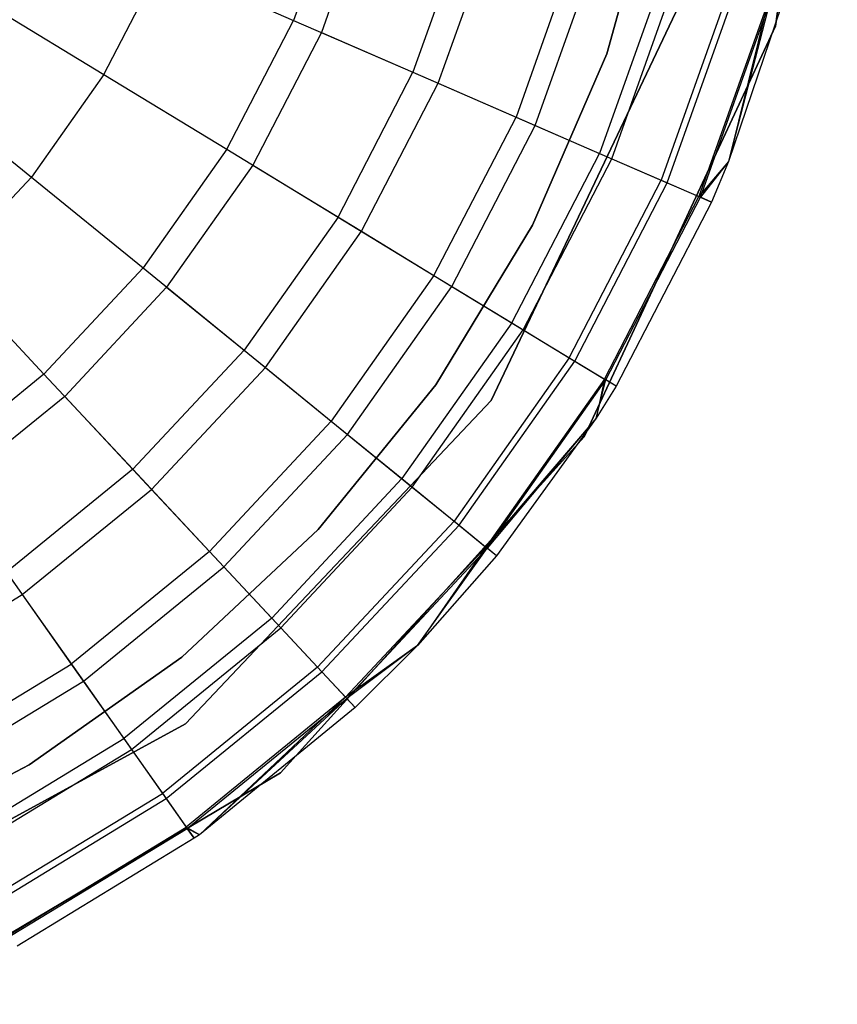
# Model space of a CAD drawing. Extents: x -28.1 to 0, y 0 to 28.1.
# Tile 58 of 215: x -13.847 to -13.582, y 0.036 to 0.355. Entities that reach past the tile are written whole.
import ezdxf

# ---------------------------------------------------------------- set-up
doc = ezdxf.new("R2010")
doc.units = 0
doc.header["$MEASUREMENT"] = 0
doc.layers.get('0').update_dxf_attribs({"color": 13, "linetype": 'CONTINUOUS'})

# ---------------------------------------------------------------- blocks, each defined once
blk = doc.blocks.new('ORTO_VIII_Z_ZAROWKA_OKAPO0')
at = {"color": 0}
for p, q in [((14.80782, 0.614, 10.00781), (14.82784, 0.75933, 10.00781)), ((14.82784, 0.75933, 3.3149), (14.80782, 0.614, 3.3149)), ((14.80782, 0.614, 10.00781), (14.82784, 0.75933, 10.00781)), ((14.82784, 0.75933, 3.3149), (14.80782, 0.614, 3.3149)), ((14.75319, 0.60502, 3.47238), (14.76946, 0.66324, 3.47238)), ((14.76946, 0.66324, 3.43301), (14.75319, 0.60502, 3.43301)), ((14.75319, 0.60502, 3.47238), (14.76946, 0.66324, 3.47238)), ((14.76946, 0.66324, 3.43301), (14.75319, 0.60502, 3.43301)), ((14.66747, 0.66014, 12.23809), (14.65172, 0.61583, 12.23809)), ((14.66747, 0.66014, 12.23809), (14.65172, 0.61583, 12.23809)), ((14.67695, 0.65748, 9.95481), (14.66075, 0.61191, 9.95481)), ((14.67695, 0.65748, 9.95481), (14.66075, 0.61191, 9.95481)), ((14.70807, 0.64876, 12.20857), (14.6904, 0.59904, 12.20857)), ((14.70807, 0.64876, 12.20857), (14.6904, 0.59904, 12.20857)), ((14.69857, 0.59549, 10.02262), (14.71665, 0.64636, 10.02262)), ((14.69857, 0.59549, 10.02262), (14.71665, 0.64636, 10.02262)), ((14.74311, 0.63894, 12.17217), (14.72378, 0.58454, 12.17217)), ((14.74311, 0.63894, 12.17217), (14.72378, 0.58454, 12.17217)), ((14.59024, 0.59833, 12.25984), (14.60894, 0.63442, 12.25984)), ((14.59024, 0.59833, 12.25984), (14.60894, 0.63442, 12.25984)), ((14.60894, 0.63442, 12.25984), (14.65172, 0.61583, 12.23809)), ((14.60894, 0.63442, 12.25984), (14.65172, 0.61583, 12.23809)), ((14.73003, 0.58182, 10.09418), (14.74968, 0.6371, 10.09418)), ((14.73003, 0.58182, 10.09418), (14.74968, 0.6371, 10.09418)), ((14.77154, 0.63098, 12.13001), (14.75086, 0.57278, 12.13001)), ((14.77154, 0.63098, 12.13001), (14.75086, 0.57278, 12.13001)), ((14.75483, 0.57105, 10.16879), (14.77571, 0.62981, 10.16879)), ((14.75483, 0.57105, 10.16879), (14.77571, 0.62981, 10.16879)), ((14.79249, 0.62511, 12.08336), (14.77081, 0.56411, 12.08336)), ((14.79249, 0.62511, 12.08336), (14.77081, 0.56411, 12.08336)), ((14.54776, 0.62416, 12.27316), (14.59024, 0.59833, 12.25984)), ((14.54776, 0.62416, 12.27316), (14.59024, 0.59833, 12.25984)), ((14.77761, 0.62291, 10.00781), (14.71576, 0.49274, 10.00781)), ((14.71576, 0.49274, 3.3149), (14.77761, 0.62291, 3.3149)), ((14.71576, 0.49274, 3.3149), (14.77761, 0.62291, 3.3149)), ((14.77761, 0.62291, 10.00781), (14.71576, 0.49274, 10.00781)), ((14.77272, 0.56328, 10.24572), (14.7945, 0.62455, 10.24572)), ((14.77272, 0.56328, 10.24572), (14.7945, 0.62455, 10.24572)), ((14.80531, 0.62152, 12.03365), (14.78302, 0.5588, 12.03365)), ((14.80531, 0.62152, 12.03365), (14.78302, 0.5588, 12.03365)), ((14.78353, 0.55858, 10.32419), (14.80584, 0.62137, 10.32419)), ((14.78353, 0.55858, 10.32419), (14.80584, 0.62137, 10.32419)), ((14.80531, 0.62152, 12.03365), (14.79263, 0.57017, 11.98237)), ((14.80531, 0.62152, 12.03365), (14.79263, 0.57017, 11.98237)), ((14.80584, 0.62137, 10.32419), (14.79263, 0.57017, 10.40345)), ((14.80584, 0.62137, 10.32419), (14.79263, 0.57017, 10.40345)), ((14.80963, 0.6203, 10.40345), (14.79263, 0.57017, 10.40345)), ((14.80963, 0.6203, 11.98237), (14.79263, 0.57017, 11.98237)), ((14.80963, 0.6203, 10.40345), (14.79263, 0.57017, 10.40345)), ((14.80963, 0.6203, 11.98237), (14.79263, 0.57017, 11.98237)), ((14.63009, 0.57409, 12.23809), (14.65172, 0.61583, 12.23809)), ((14.63009, 0.57409, 12.23809), (14.65172, 0.61583, 12.23809)), ((14.65172, 0.61583, 12.23809), (14.6904, 0.59904, 12.20857)), ((14.65172, 0.61583, 12.23809), (14.6904, 0.59904, 12.20857)), ((14.74586, 0.48104, 10.00781), (14.80782, 0.614, 10.00781)), ((14.80782, 0.614, 3.3149), (14.74586, 0.48104, 3.3149)), ((14.74586, 0.48104, 10.00781), (14.80782, 0.614, 10.00781)), ((14.80782, 0.614, 3.3149), (14.74586, 0.48104, 3.3149)), ((14.80782, 0.614, 10.00781), (14.80782, 0.614, 3.3149)), ((14.80782, 0.614, 10.00781), (14.80782, 0.614, 3.3149)), ((14.66075, 0.61191, 9.95481), (14.6385, 0.56897, 9.95481)), ((14.66075, 0.61191, 9.95481), (14.6385, 0.56897, 9.95481)), ((14.66075, 0.61191, 9.95481), (14.69857, 0.59549, 10.02262)), ((14.66075, 0.61191, 9.95481), (14.69857, 0.59549, 10.02262)), ((14.72914, 0.54956, 3.47238), (14.75319, 0.60502, 3.47238)), ((14.75319, 0.60502, 3.43301), (14.72914, 0.54956, 3.43301)), ((14.72914, 0.54956, 3.47238), (14.75319, 0.60502, 3.47238)), ((14.75319, 0.60502, 3.43301), (14.72914, 0.54956, 3.43301)), ((14.75319, 0.60502, 3.47238), (14.75319, 0.60502, 3.43301)), ((14.75319, 0.60502, 3.47238), (14.75319, 0.60502, 3.43301)), ((14.52823, 0.59649, 12.27316), (14.56679, 0.56512, 12.25984)), ((14.52823, 0.59649, 12.27316), (14.56679, 0.56512, 12.25984)), ((14.59024, 0.59833, 12.25984), (14.56679, 0.56512, 12.25984)), ((14.59024, 0.59833, 12.25984), (14.56679, 0.56512, 12.25984)), ((14.59024, 0.59833, 12.25984), (14.63009, 0.57409, 12.23809)), ((14.59024, 0.59833, 12.25984), (14.63009, 0.57409, 12.23809)), ((14.66612, 0.55218, 12.20857), (14.6904, 0.59904, 12.20857)), ((14.66612, 0.55218, 12.20857), (14.6904, 0.59904, 12.20857)), ((14.6904, 0.59904, 12.20857), (14.72378, 0.58454, 12.17217)), ((14.6904, 0.59904, 12.20857), (14.72378, 0.58454, 12.17217)), ((14.67373, 0.54755, 10.02262), (14.69857, 0.59549, 10.02262)), ((14.67373, 0.54755, 10.02262), (14.69857, 0.59549, 10.02262)), ((14.69857, 0.59549, 10.02262), (14.73003, 0.58182, 10.09418)), ((14.69857, 0.59549, 10.02262), (14.73003, 0.58182, 10.09418)), ((14.69721, 0.53327, 12.17217), (14.72378, 0.58454, 12.17217)), ((14.69721, 0.53327, 12.17217), (14.72378, 0.58454, 12.17217)), ((14.72378, 0.58454, 12.17217), (14.75086, 0.57278, 12.13001)), ((14.72378, 0.58454, 12.17217), (14.75086, 0.57278, 12.13001)), ((14.70304, 0.52973, 10.09418), (14.73003, 0.58182, 10.09418)), ((14.70304, 0.52973, 10.09418), (14.73003, 0.58182, 10.09418)), ((14.73003, 0.58182, 10.09418), (14.75483, 0.57105, 10.16879)), ((14.73003, 0.58182, 10.09418), (14.75483, 0.57105, 10.16879)), ((14.63009, 0.57409, 12.23809), (14.60298, 0.53568, 12.23809)), ((14.63009, 0.57409, 12.23809), (14.60298, 0.53568, 12.23809)), ((14.63009, 0.57409, 12.23809), (14.66612, 0.55218, 12.20857)), ((14.63009, 0.57409, 12.23809), (14.66612, 0.55218, 12.20857)), ((14.72244, 0.51793, 12.13001), (14.75086, 0.57278, 12.13001)), ((14.72244, 0.51793, 12.13001), (14.75086, 0.57278, 12.13001)), ((14.72614, 0.51568, 10.16879), (14.75483, 0.57105, 10.16879)), ((14.72614, 0.51568, 10.16879), (14.75483, 0.57105, 10.16879)), ((14.75086, 0.57278, 12.13001), (14.77081, 0.56411, 12.08336)), ((14.75086, 0.57278, 12.13001), (14.77081, 0.56411, 12.08336)), ((14.75483, 0.57105, 10.16879), (14.77272, 0.56328, 10.24572)), ((14.75483, 0.57105, 10.16879), (14.77272, 0.56328, 10.24572)), ((14.6385, 0.56897, 9.95481), (14.61061, 0.52946, 9.95481)), ((14.6385, 0.56897, 9.95481), (14.61061, 0.52946, 9.95481)), ((14.6385, 0.56897, 9.95481), (14.67373, 0.54755, 10.02262)), ((14.6385, 0.56897, 9.95481), (14.67373, 0.54755, 10.02262)), ((14.79263, 0.57017, 11.98237), (14.78302, 0.5588, 12.03365)), ((14.79263, 0.57017, 11.98237), (14.78302, 0.5588, 12.03365)), ((14.79263, 0.57017, 10.40345), (14.78353, 0.55858, 10.32419)), ((14.79263, 0.57017, 10.40345), (14.78353, 0.55858, 10.32419)), ((14.79263, 0.57017, 10.40345), (14.78714, 0.55702, 10.40345)), ((14.79263, 0.57017, 11.98237), (14.78714, 0.55702, 11.98237)), ((14.79263, 0.57017, 10.40345), (14.78714, 0.55702, 10.40345)), ((14.79263, 0.57017, 11.98237), (14.78714, 0.55702, 11.98237)), ((14.79263, 0.57017, 11.98237), (14.79263, 0.57017, 10.40345)), ((14.79263, 0.57017, 11.98237), (14.79263, 0.57017, 10.40345)), ((14.56679, 0.56512, 12.25984), (14.53905, 0.53541, 12.25984)), ((14.56679, 0.56512, 12.25984), (14.53905, 0.53541, 12.25984)), ((14.56679, 0.56512, 12.25984), (14.60298, 0.53568, 12.23809)), ((14.56679, 0.56512, 12.25984), (14.60298, 0.53568, 12.23809)), ((14.74102, 0.50663, 12.08336), (14.77081, 0.56411, 12.08336)), ((14.74102, 0.50663, 12.08336), (14.77081, 0.56411, 12.08336)), ((14.74281, 0.50555, 10.24572), (14.77272, 0.56328, 10.24572)), ((14.74281, 0.50555, 10.24572), (14.77272, 0.56328, 10.24572)), ((14.77081, 0.56411, 12.08336), (14.78302, 0.5588, 12.03365)), ((14.77081, 0.56411, 12.08336), (14.78302, 0.5588, 12.03365)), ((14.77272, 0.56328, 10.24572), (14.78353, 0.55858, 10.32419)), ((14.77272, 0.56328, 10.24572), (14.78353, 0.55858, 10.32419)), ((14.75241, 0.49971, 12.03365), (14.78302, 0.5588, 12.03365)), ((14.75241, 0.49971, 12.03365), (14.78302, 0.5588, 12.03365)), ((14.75287, 0.49943, 10.32419), (14.78353, 0.55858, 10.32419)), ((14.75287, 0.49943, 10.32419), (14.78353, 0.55858, 10.32419)), ((14.78302, 0.5588, 12.03365), (14.78714, 0.55702, 11.98237)), ((14.78302, 0.5588, 12.03365), (14.78714, 0.55702, 11.98237)), ((14.78714, 0.55702, 10.40345), (14.78353, 0.55858, 10.32419)), ((14.78714, 0.55702, 10.40345), (14.78353, 0.55858, 10.32419)), ((14.78714, 0.55702, 10.40345), (14.75624, 0.49738, 10.40345)), ((14.78714, 0.55702, 11.98237), (14.75624, 0.49738, 11.98237)), ((14.78714, 0.55702, 10.40345), (14.75624, 0.49738, 10.40345)), ((14.78714, 0.55702, 11.98237), (14.75624, 0.49738, 11.98237)), ((14.78714, 0.55702, 11.98237), (14.78714, 0.55702, 10.40345)), ((14.78714, 0.55702, 11.98237), (14.78714, 0.55702, 10.40345)), ((14.66612, 0.55218, 12.20857), (14.63568, 0.50907, 12.20857)), ((14.66612, 0.55218, 12.20857), (14.63568, 0.50907, 12.20857)), ((14.66612, 0.55218, 12.20857), (14.69721, 0.53327, 12.17217)), ((14.66612, 0.55218, 12.20857), (14.69721, 0.53327, 12.17217)), ((14.69776, 0.49789, 3.47238), (14.72914, 0.54956, 3.47238)), ((14.72914, 0.54956, 3.43301), (14.69776, 0.49789, 3.43301)), ((14.69776, 0.49789, 3.47238), (14.72914, 0.54956, 3.47238)), ((14.72914, 0.54956, 3.43301), (14.69776, 0.49789, 3.43301)), ((14.72914, 0.54956, 3.47238), (14.72914, 0.54956, 3.43301)), ((14.72914, 0.54956, 3.47238), (14.72914, 0.54956, 3.43301)), ((14.6426, 0.50345, 10.02262), (14.67373, 0.54755, 10.02262)), ((14.6426, 0.50345, 10.02262), (14.67373, 0.54755, 10.02262)), ((14.67373, 0.54755, 10.02262), (14.70304, 0.52973, 10.09418)), ((14.67373, 0.54755, 10.02262), (14.70304, 0.52973, 10.09418)), ((14.60298, 0.53568, 12.23809), (14.57089, 0.50131, 12.23809)), ((14.60298, 0.53568, 12.23809), (14.57089, 0.50131, 12.23809)), ((14.60298, 0.53568, 12.23809), (14.63568, 0.50907, 12.20857)), ((14.60298, 0.53568, 12.23809), (14.63568, 0.50907, 12.20857)), ((14.53905, 0.53541, 12.25984), (14.57089, 0.50131, 12.23809)), ((14.53905, 0.53541, 12.25984), (14.57089, 0.50131, 12.23809)), ((14.69721, 0.53327, 12.17217), (14.66392, 0.4861, 12.17217)), ((14.69721, 0.53327, 12.17217), (14.66392, 0.4861, 12.17217)), ((14.69721, 0.53327, 12.17217), (14.72244, 0.51793, 12.13001)), ((14.69721, 0.53327, 12.17217), (14.72244, 0.51793, 12.13001)), ((14.61061, 0.52946, 9.95481), (14.57761, 0.49412, 9.95481)), ((14.61061, 0.52946, 9.95481), (14.57761, 0.49412, 9.95481)), ((14.61061, 0.52946, 9.95481), (14.6426, 0.50345, 10.02262)), ((14.61061, 0.52946, 9.95481), (14.6426, 0.50345, 10.02262)), ((14.66921, 0.4818, 10.09418), (14.70304, 0.52973, 10.09418)), ((14.66921, 0.4818, 10.09418), (14.70304, 0.52973, 10.09418)), ((14.70304, 0.52973, 10.09418), (14.72614, 0.51568, 10.16879)), ((14.70304, 0.52973, 10.09418), (14.72614, 0.51568, 10.16879)), ((14.72244, 0.51793, 12.13001), (14.68682, 0.46747, 12.13001)), ((14.72244, 0.51793, 12.13001), (14.68682, 0.46747, 12.13001)), ((14.72244, 0.51793, 12.13001), (14.74102, 0.50663, 12.08336)), ((14.72244, 0.51793, 12.13001), (14.74102, 0.50663, 12.08336)), ((14.69018, 0.46473, 10.16879), (14.72614, 0.51568, 10.16879)), ((14.69018, 0.46473, 10.16879), (14.72614, 0.51568, 10.16879)), ((14.72614, 0.51568, 10.16879), (14.74281, 0.50555, 10.24572)), ((14.72614, 0.51568, 10.16879), (14.74281, 0.50555, 10.24572)), ((14.63568, 0.50907, 12.20857), (14.59966, 0.4705, 12.20857)), ((14.63568, 0.50907, 12.20857), (14.59966, 0.4705, 12.20857)), ((14.63568, 0.50907, 12.20857), (14.66392, 0.4861, 12.17217)), ((14.63568, 0.50907, 12.20857), (14.66392, 0.4861, 12.17217)), ((14.74102, 0.50663, 12.08336), (14.70369, 0.45374, 12.08336)), ((14.74102, 0.50663, 12.08336), (14.70369, 0.45374, 12.08336)), ((14.70531, 0.45242, 10.24572), (14.74281, 0.50555, 10.24572)), ((14.70531, 0.45242, 10.24572), (14.74281, 0.50555, 10.24572)), ((14.74102, 0.50663, 12.08336), (14.75241, 0.49971, 12.03365)), ((14.74102, 0.50663, 12.08336), (14.75241, 0.49971, 12.03365)), ((14.74281, 0.50555, 10.24572), (14.75287, 0.49943, 10.32419)), ((14.74281, 0.50555, 10.24572), (14.75287, 0.49943, 10.32419)), ((14.57089, 0.50131, 12.23809), (14.53442, 0.47164, 12.23809)), ((14.57089, 0.50131, 12.23809), (14.53442, 0.47164, 12.23809)), ((14.57089, 0.50131, 12.23809), (14.59966, 0.4705, 12.20857)), ((14.57089, 0.50131, 12.23809), (14.59966, 0.4705, 12.20857)), ((14.60575, 0.46399, 10.02262), (14.6426, 0.50345, 10.02262)), ((14.60575, 0.46399, 10.02262), (14.6426, 0.50345, 10.02262)), ((14.6426, 0.50345, 10.02262), (14.66921, 0.4818, 10.09418)), ((14.6426, 0.50345, 10.02262), (14.66921, 0.4818, 10.09418)), ((14.65964, 0.45097, 3.47238), (14.69776, 0.49789, 3.47238)), ((14.69776, 0.49789, 3.43301), (14.65964, 0.45097, 3.43301)), ((14.65964, 0.45097, 3.47238), (14.69776, 0.49789, 3.47238)), ((14.69776, 0.49789, 3.43301), (14.65964, 0.45097, 3.43301)), ((14.69776, 0.49789, 3.47238), (14.69776, 0.49789, 3.43301)), ((14.69776, 0.49789, 3.47238), (14.69776, 0.49789, 3.43301)), ((14.75241, 0.49971, 12.03365), (14.71402, 0.44534, 12.03365)), ((14.75241, 0.49971, 12.03365), (14.71402, 0.44534, 12.03365)), ((14.71445, 0.44499, 10.32419), (14.75287, 0.49943, 10.32419)), ((14.71445, 0.44499, 10.32419), (14.75287, 0.49943, 10.32419)), ((14.75241, 0.49971, 12.03365), (14.74976, 0.48702, 11.98237)), ((14.75241, 0.49971, 12.03365), (14.74976, 0.48702, 11.98237)), ((14.74976, 0.48702, 10.40345), (14.75287, 0.49943, 10.32419)), ((14.74976, 0.48702, 10.40345), (14.75287, 0.49943, 10.32419)), ((14.75624, 0.49738, 10.40345), (14.74976, 0.48702, 10.40345)), ((14.75624, 0.49738, 11.98237), (14.74976, 0.48702, 11.98237)), ((14.75624, 0.49738, 10.40345), (14.74976, 0.48702, 10.40345)), ((14.75624, 0.49738, 11.98237), (14.74976, 0.48702, 11.98237)), ((14.75624, 0.49738, 11.98237), (14.75241, 0.49971, 12.03365)), ((14.75624, 0.49738, 11.98237), (14.75241, 0.49971, 12.03365)), ((14.75624, 0.49738, 10.40345), (14.75287, 0.49943, 10.32419)), ((14.75624, 0.49738, 10.40345), (14.75287, 0.49943, 10.32419)), ((14.75624, 0.49738, 11.98237), (14.75624, 0.49738, 10.40345)), ((14.75624, 0.49738, 11.98237), (14.75624, 0.49738, 10.40345)), ((14.57761, 0.49412, 9.95481), (14.54009, 0.4636, 9.95481)), ((14.57761, 0.49412, 9.95481), (14.54009, 0.4636, 9.95481)), ((14.57761, 0.49412, 9.95481), (14.60575, 0.46399, 10.02262)), ((14.57761, 0.49412, 9.95481), (14.60575, 0.46399, 10.02262)), ((14.71576, 0.49274, 10.00781), (14.61671, 0.38805, 10.00781)), ((14.61671, 0.38805, 3.3149), (14.71576, 0.49274, 3.3149)), ((14.61671, 0.38805, 3.3149), (14.71576, 0.49274, 3.3149)), ((14.71576, 0.49274, 10.00781), (14.61671, 0.38805, 10.00781)), ((14.71576, 0.49274, 3.3149), (14.71576, 0.49274, 10.00781)), ((14.71576, 0.49274, 3.3149), (14.71576, 0.49274, 10.00781)), ((14.66392, 0.4861, 12.17217), (14.62451, 0.4439, 12.17217)), ((14.66392, 0.4861, 12.17217), (14.62451, 0.4439, 12.17217)), ((14.66392, 0.4861, 12.17217), (14.68682, 0.46747, 12.13001)), ((14.66392, 0.4861, 12.17217), (14.68682, 0.46747, 12.13001)), ((14.74976, 0.48702, 11.98237), (14.71402, 0.44534, 12.03365)), ((14.74976, 0.48702, 11.98237), (14.71402, 0.44534, 12.03365)), ((14.74976, 0.48702, 10.40345), (14.71445, 0.44499, 10.32419)), ((14.74976, 0.48702, 10.40345), (14.71445, 0.44499, 10.32419)), ((14.74976, 0.48702, 10.40345), (14.7175, 0.4425, 10.40345)), ((14.74976, 0.48702, 11.98237), (14.7175, 0.4425, 11.98237)), ((14.74976, 0.48702, 10.40345), (14.7175, 0.4425, 10.40345)), ((14.74976, 0.48702, 11.98237), (14.7175, 0.4425, 11.98237)), ((14.74976, 0.48702, 11.98237), (14.74976, 0.48702, 10.40345)), ((14.74976, 0.48702, 11.98237), (14.74976, 0.48702, 10.40345)), ((14.62916, 0.43892, 10.09418), (14.66921, 0.4818, 10.09418)), ((14.62916, 0.43892, 10.09418), (14.66921, 0.4818, 10.09418)), ((14.66921, 0.4818, 10.09418), (14.69018, 0.46473, 10.16879)), ((14.66921, 0.4818, 10.09418), (14.69018, 0.46473, 10.16879)), ((14.64745, 0.37225, 10.00781), (14.74586, 0.48104, 10.00781)), ((14.74586, 0.48104, 3.3149), (14.64745, 0.37225, 3.3149)), ((14.64745, 0.37225, 10.00781), (14.74586, 0.48104, 10.00781)), ((14.74586, 0.48104, 3.3149), (14.64745, 0.37225, 3.3149)), ((14.74586, 0.48104, 10.00781), (14.74586, 0.48104, 3.3149)), ((14.74586, 0.48104, 10.00781), (14.74586, 0.48104, 3.3149)), ((14.59966, 0.4705, 12.20857), (14.55873, 0.4372, 12.20857)), ((14.59966, 0.4705, 12.20857), (14.55873, 0.4372, 12.20857)), ((14.59966, 0.4705, 12.20857), (14.62451, 0.4439, 12.17217)), ((14.59966, 0.4705, 12.20857), (14.62451, 0.4439, 12.17217)), ((14.68682, 0.46747, 12.13001), (14.64466, 0.42233, 12.13001)), ((14.68682, 0.46747, 12.13001), (14.64466, 0.42233, 12.13001)), ((14.68682, 0.46747, 12.13001), (14.70369, 0.45374, 12.08336)), ((14.68682, 0.46747, 12.13001), (14.70369, 0.45374, 12.08336)), ((14.54009, 0.4636, 9.95481), (14.56387, 0.42992, 10.02262)), ((14.54009, 0.4636, 9.95481), (14.56387, 0.42992, 10.02262)), ((14.56387, 0.42992, 10.02262), (14.60575, 0.46399, 10.02262)), ((14.56387, 0.42992, 10.02262), (14.60575, 0.46399, 10.02262)), ((14.60575, 0.46399, 10.02262), (14.62916, 0.43892, 10.09418)), ((14.60575, 0.46399, 10.02262), (14.62916, 0.43892, 10.09418)), ((14.64762, 0.41916, 10.16879), (14.69018, 0.46473, 10.16879)), ((14.64762, 0.41916, 10.16879), (14.69018, 0.46473, 10.16879)), ((14.69018, 0.46473, 10.16879), (14.70531, 0.45242, 10.24572)), ((14.69018, 0.46473, 10.16879), (14.70531, 0.45242, 10.24572)), ((14.70369, 0.45374, 12.08336), (14.6595, 0.40643, 12.08336)), ((14.70369, 0.45374, 12.08336), (14.6595, 0.40643, 12.08336)), ((14.70369, 0.45374, 12.08336), (14.71402, 0.44534, 12.03365)), ((14.70369, 0.45374, 12.08336), (14.71402, 0.44534, 12.03365)), ((14.61549, 0.40968, 3.47238), (14.65964, 0.45097, 3.47238)), ((14.65964, 0.45097, 3.43301), (14.61549, 0.40968, 3.43301)), ((14.61549, 0.40968, 3.47238), (14.65964, 0.45097, 3.47238)), ((14.65964, 0.45097, 3.43301), (14.61549, 0.40968, 3.43301)), ((14.65964, 0.45097, 3.47238), (14.65964, 0.45097, 3.43301)), ((14.65964, 0.45097, 3.47238), (14.65964, 0.45097, 3.43301)), ((14.66093, 0.4049, 10.24572), (14.70531, 0.45242, 10.24572)), ((14.66093, 0.4049, 10.24572), (14.70531, 0.45242, 10.24572)), ((14.70531, 0.45242, 10.24572), (14.71445, 0.44499, 10.32419)), ((14.70531, 0.45242, 10.24572), (14.71445, 0.44499, 10.32419)), ((14.62451, 0.4439, 12.17217), (14.57972, 0.40746, 12.17217)), ((14.62451, 0.4439, 12.17217), (14.57972, 0.40746, 12.17217)), ((14.62451, 0.4439, 12.17217), (14.64466, 0.42233, 12.13001)), ((14.62451, 0.4439, 12.17217), (14.64466, 0.42233, 12.13001)), ((14.71402, 0.44534, 12.03365), (14.6686, 0.39669, 12.03365)), ((14.71402, 0.44534, 12.03365), (14.6686, 0.39669, 12.03365)), ((14.66897, 0.39629, 10.32419), (14.71445, 0.44499, 10.32419)), ((14.66897, 0.39629, 10.32419), (14.71445, 0.44499, 10.32419)), ((14.71402, 0.44534, 12.03365), (14.69192, 0.41347, 11.98237)), ((14.71402, 0.44534, 12.03365), (14.69192, 0.41347, 11.98237)), ((14.69192, 0.41347, 10.40345), (14.71445, 0.44499, 10.32419)), ((14.69192, 0.41347, 10.40345), (14.71445, 0.44499, 10.32419)), ((14.7175, 0.4425, 11.98237), (14.71402, 0.44534, 12.03365)), ((14.7175, 0.4425, 11.98237), (14.71402, 0.44534, 12.03365)), ((14.7175, 0.4425, 10.40345), (14.71445, 0.44499, 10.32419)), ((14.7175, 0.4425, 10.40345), (14.71445, 0.44499, 10.32419)), ((14.7175, 0.4425, 10.40345), (14.69192, 0.41347, 10.40345)), ((14.7175, 0.4425, 11.98237), (14.69192, 0.41347, 11.98237)), ((14.7175, 0.4425, 10.40345), (14.69192, 0.41347, 10.40345)), ((14.7175, 0.4425, 11.98237), (14.69192, 0.41347, 11.98237)), ((14.7175, 0.4425, 11.98237), (14.7175, 0.4425, 10.40345)), ((14.7175, 0.4425, 11.98237), (14.7175, 0.4425, 10.40345)), ((14.55873, 0.4372, 12.20857), (14.57972, 0.40746, 12.17217)), ((14.55873, 0.4372, 12.20857), (14.57972, 0.40746, 12.17217)), ((14.58365, 0.40189, 10.09418), (14.62916, 0.43892, 10.09418)), ((14.58365, 0.40189, 10.09418), (14.62916, 0.43892, 10.09418)), ((14.62916, 0.43892, 10.09418), (14.64762, 0.41916, 10.16879)), ((14.62916, 0.43892, 10.09418), (14.64762, 0.41916, 10.16879)), ((14.51774, 0.40187, 10.02262), (14.56387, 0.42992, 10.02262)), ((14.51774, 0.40187, 10.02262), (14.56387, 0.42992, 10.02262)), ((14.56387, 0.42992, 10.02262), (14.58365, 0.40189, 10.09418)), ((14.56387, 0.42992, 10.02262), (14.58365, 0.40189, 10.09418)), ((14.64466, 0.42233, 12.13001), (14.59674, 0.38335, 12.13001)), ((14.64466, 0.42233, 12.13001), (14.59674, 0.38335, 12.13001)), ((14.64466, 0.42233, 12.13001), (14.6595, 0.40643, 12.08336)), ((14.64466, 0.42233, 12.13001), (14.6595, 0.40643, 12.08336)), ((14.59924, 0.3798, 10.16879), (14.64762, 0.41916, 10.16879)), ((14.59924, 0.3798, 10.16879), (14.64762, 0.41916, 10.16879)), ((14.64762, 0.41916, 10.16879), (14.66093, 0.4049, 10.24572)), ((14.64762, 0.41916, 10.16879), (14.66093, 0.4049, 10.24572)), ((14.69192, 0.41347, 11.98237), (14.6686, 0.39669, 12.03365)), ((14.69192, 0.41347, 11.98237), (14.6686, 0.39669, 12.03365)), ((14.69192, 0.41347, 10.40345), (14.66897, 0.39629, 10.32419)), ((14.69192, 0.41347, 10.40345), (14.66897, 0.39629, 10.32419)), ((14.69192, 0.41347, 10.40345), (14.67166, 0.39342, 10.40345)), ((14.69192, 0.41347, 11.98237), (14.67166, 0.39342, 11.98237)), ((14.69192, 0.41347, 10.40345), (14.67166, 0.39342, 10.40345)), ((14.69192, 0.41347, 11.98237), (14.67166, 0.39342, 11.98237)), ((14.69192, 0.41347, 11.98237), (14.69192, 0.41347, 10.40345)), ((14.69192, 0.41347, 11.98237), (14.69192, 0.41347, 10.40345)), ((14.56612, 0.37479, 3.47238), (14.61549, 0.40968, 3.47238)), ((14.61549, 0.40968, 3.43301), (14.56612, 0.37479, 3.43301)), ((14.56612, 0.37479, 3.47238), (14.61549, 0.40968, 3.47238)), ((14.61549, 0.40968, 3.43301), (14.56612, 0.37479, 3.43301)), ((14.61549, 0.40968, 3.47238), (14.61549, 0.40968, 3.43301)), ((14.61549, 0.40968, 3.47238), (14.61549, 0.40968, 3.43301)), ((14.53038, 0.37746, 12.17217), (14.57972, 0.40746, 12.17217)), ((14.53038, 0.37746, 12.17217), (14.57972, 0.40746, 12.17217)), ((14.57972, 0.40746, 12.17217), (14.59674, 0.38335, 12.13001)), ((14.57972, 0.40746, 12.17217), (14.59674, 0.38335, 12.13001)), ((14.6595, 0.40643, 12.08336), (14.60929, 0.36557, 12.08336)), ((14.6595, 0.40643, 12.08336), (14.60929, 0.36557, 12.08336)), ((14.61049, 0.36387, 10.24572), (14.66093, 0.4049, 10.24572)), ((14.61049, 0.36387, 10.24572), (14.66093, 0.4049, 10.24572)), ((14.6595, 0.40643, 12.08336), (14.6686, 0.39669, 12.03365)), ((14.6595, 0.40643, 12.08336), (14.6686, 0.39669, 12.03365)), ((14.66093, 0.4049, 10.24572), (14.66897, 0.39629, 10.32419)), ((14.66093, 0.4049, 10.24572), (14.66897, 0.39629, 10.32419)), ((14.53352, 0.37141, 10.09418), (14.58365, 0.40189, 10.09418)), ((14.53352, 0.37141, 10.09418), (14.58365, 0.40189, 10.09418)), ((14.58365, 0.40189, 10.09418), (14.59924, 0.3798, 10.16879)), ((14.58365, 0.40189, 10.09418), (14.59924, 0.3798, 10.16879)), ((14.6686, 0.39669, 12.03365), (14.61697, 0.35469, 12.03365)), ((14.6686, 0.39669, 12.03365), (14.61697, 0.35469, 12.03365)), ((14.61728, 0.35425, 10.32419), (14.66897, 0.39629, 10.32419)), ((14.61728, 0.35425, 10.32419), (14.66897, 0.39629, 10.32419)), ((14.6686, 0.39669, 12.03365), (14.62122, 0.3522, 11.98237)), ((14.6686, 0.39669, 12.03365), (14.62122, 0.3522, 11.98237)), ((14.62122, 0.3522, 10.40345), (14.66897, 0.39629, 10.32419)), ((14.62122, 0.3522, 10.40345), (14.66897, 0.39629, 10.32419)), ((14.67166, 0.39342, 11.98237), (14.6686, 0.39669, 12.03365)), ((14.67166, 0.39342, 11.98237), (14.6686, 0.39669, 12.03365)), ((14.67166, 0.39342, 10.40345), (14.66897, 0.39629, 10.32419)), ((14.67166, 0.39342, 10.40345), (14.66897, 0.39629, 10.32419)), ((14.67166, 0.39342, 10.40345), (14.62122, 0.3522, 10.40345)), ((14.67166, 0.39342, 11.98237), (14.62122, 0.3522, 11.98237)), ((14.67166, 0.39342, 10.40345), (14.62122, 0.3522, 10.40345)), ((14.67166, 0.39342, 11.98237), (14.62122, 0.3522, 11.98237)), ((14.67166, 0.39342, 11.98237), (14.67166, 0.39342, 10.40345)), ((14.67166, 0.39342, 11.98237), (14.67166, 0.39342, 10.40345)), ((14.61671, 0.38805, 10.00781), (14.49016, 0.3191, 10.00781)), ((14.49016, 0.3191, 3.3149), (14.61671, 0.38805, 3.3149)), ((14.49016, 0.3191, 3.3149), (14.61671, 0.38805, 3.3149)), ((14.61671, 0.38805, 10.00781), (14.49016, 0.3191, 10.00781)), ((14.61671, 0.38805, 3.3149), (14.61671, 0.38805, 10.00781)), ((14.61671, 0.38805, 3.3149), (14.61671, 0.38805, 10.00781)), ((14.54397, 0.35125, 12.13001), (14.59674, 0.38335, 12.13001)), ((14.54397, 0.35125, 12.13001), (14.59674, 0.38335, 12.13001)), ((14.59674, 0.38335, 12.13001), (14.60929, 0.36557, 12.08336)), ((14.59674, 0.38335, 12.13001), (14.60929, 0.36557, 12.08336)), ((14.54596, 0.3474, 10.16879), (14.59924, 0.3798, 10.16879)), ((14.54596, 0.3474, 10.16879), (14.59924, 0.3798, 10.16879)), ((14.59924, 0.3798, 10.16879), (14.61049, 0.36387, 10.24572)), ((14.59924, 0.3798, 10.16879), (14.61049, 0.36387, 10.24572)), ((14.51247, 0.34694, 3.47238), (14.56612, 0.37479, 3.47238)), ((14.56612, 0.37479, 3.43301), (14.51247, 0.34694, 3.43301)), ((14.51247, 0.34694, 3.47238), (14.56612, 0.37479, 3.47238)), ((14.56612, 0.37479, 3.43301), (14.51247, 0.34694, 3.43301)), ((14.56612, 0.37479, 3.47238), (14.56612, 0.37479, 3.43301)), ((14.56612, 0.37479, 3.47238), (14.56612, 0.37479, 3.43301)), ((14.52135, 0.29729, 10.00781), (14.64745, 0.37225, 10.00781)), ((14.64745, 0.37225, 3.3149), (14.52135, 0.29729, 3.3149)), ((14.52135, 0.29729, 10.00781), (14.64745, 0.37225, 10.00781)), ((14.64745, 0.37225, 3.3149), (14.52135, 0.29729, 3.3149)), ((14.64745, 0.37225, 10.00781), (14.64745, 0.37225, 3.3149)), ((14.64745, 0.37225, 10.00781), (14.64745, 0.37225, 3.3149)), ((14.55397, 0.33194, 12.08336), (14.60929, 0.36557, 12.08336)), ((14.55397, 0.33194, 12.08336), (14.60929, 0.36557, 12.08336)), ((14.55493, 0.33009, 10.24572), (14.61049, 0.36387, 10.24572)), ((14.55493, 0.33009, 10.24572), (14.61049, 0.36387, 10.24572)), ((14.60929, 0.36557, 12.08336), (14.61697, 0.35469, 12.03365)), ((14.60929, 0.36557, 12.08336), (14.61697, 0.35469, 12.03365)), ((14.61049, 0.36387, 10.24572), (14.61728, 0.35425, 10.32419)), ((14.61049, 0.36387, 10.24572), (14.61728, 0.35425, 10.32419)), ((14.5601, 0.32011, 12.03365), (14.61697, 0.35469, 12.03365)), ((14.5601, 0.32011, 12.03365), (14.61697, 0.35469, 12.03365)), ((14.56035, 0.31963, 10.32419), (14.61728, 0.35425, 10.32419)), ((14.56035, 0.31963, 10.32419), (14.61728, 0.35425, 10.32419)), ((14.62122, 0.3522, 11.98237), (14.61697, 0.35469, 12.03365)), ((14.61697, 0.35469, 12.03365), (14.61956, 0.35103, 11.98237)), ((14.62122, 0.3522, 11.98237), (14.61697, 0.35469, 12.03365)), ((14.61697, 0.35469, 12.03365), (14.61956, 0.35103, 11.98237)), ((14.62122, 0.3522, 10.40345), (14.61728, 0.35425, 10.32419)), ((14.61956, 0.35103, 10.40345), (14.61728, 0.35425, 10.32419)), ((14.62122, 0.3522, 10.40345), (14.61728, 0.35425, 10.32419)), ((14.61956, 0.35103, 10.40345), (14.61728, 0.35425, 10.32419)), ((14.61956, 0.35103, 10.40345), (14.56217, 0.31613, 10.40345)), ((14.61956, 0.35103, 11.98237), (14.56217, 0.31613, 11.98237)), ((14.61956, 0.35103, 10.40345), (14.56217, 0.31613, 10.40345)), ((14.61956, 0.35103, 11.98237), (14.56217, 0.31613, 11.98237)), ((14.62122, 0.3522, 10.40345), (14.61956, 0.35103, 10.40345)), ((14.62122, 0.3522, 11.98237), (14.61956, 0.35103, 11.98237)), ((14.62122, 0.3522, 10.40345), (14.61956, 0.35103, 10.40345)), ((14.62122, 0.3522, 11.98237), (14.61956, 0.35103, 11.98237)), ((14.61956, 0.35103, 11.98237), (14.61956, 0.35103, 10.40345)), ((14.61956, 0.35103, 11.98237), (14.61956, 0.35103, 10.40345)), ((14.62122, 0.3522, 11.98237), (14.62122, 0.3522, 10.40345)), ((14.62122, 0.3522, 11.98237), (14.62122, 0.3522, 10.40345))]:
    blk.add_line(p, q, dxfattribs=at)

msp = doc.modelspace()

# ---------------------------------------------------------------- block references
at = {"color": 0}
msp.add_blockref('ORTO_VIII_Z_ZAROWKA_OKAPO0', (-28.41, -0.26151, -0.64167), dxfattribs=at)

doc.saveas('drawing.dxf')
